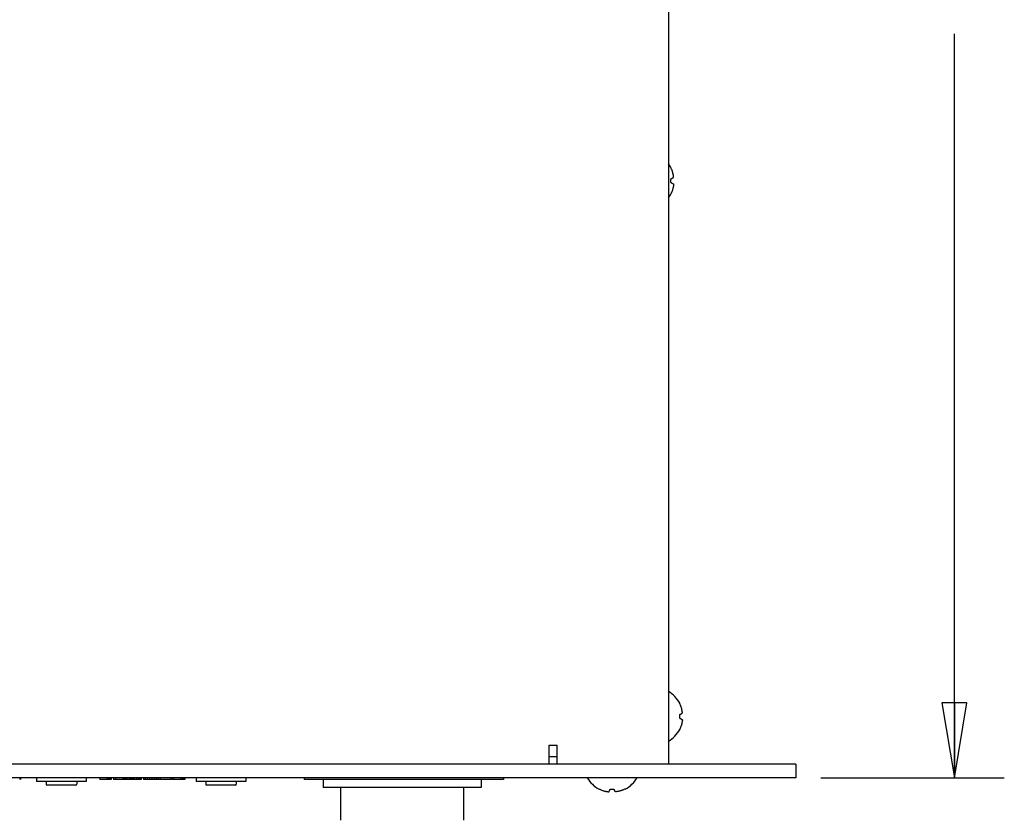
# Model space of a CAD drawing. Header units: inches. Extents: x -3.1 to 15.2, y -1.5 to 10.6.
# Tile 31 of 89: x 5.7 to 8.2, y 2.4 to 4.4. Entities that reach past the tile are written whole.
import ezdxf

# ---------------------------------------------------------------- set-up
doc = ezdxf.new("R2010")
doc.units = ezdxf.units.IN
doc.header["$MEASUREMENT"] = 0

# ---------------------------------------------------------------- blocks, each defined once
blk = doc.blocks.new('block 32')
at = {"color": 7, "lineweight": 25, "true_color": 0xffffff}
blk.add_lwpolyline([(7.7541, 2.5335), (8.2141, 2.5335)], dxfattribs=at)
blk = doc.blocks.new('block 34')
at = {"color": 7, "lineweight": 25, "true_color": 0xffffff}
blk.add_lwpolyline([(8.0891, 2.5335), (8.0891, 4.3974)], dxfattribs=at)
blk = doc.blocks.new('block 36')
at = {"color": 7, "lineweight": 25, "true_color": 0xffffff}
blk.add_lwpolyline([(8.0891, 2.5335), (8.1204, 2.721)], dxfattribs=at)
blk = doc.blocks.new('block 37')
at = {"color": 7, "lineweight": 25, "true_color": 0xffffff}
blk.add_lwpolyline([(8.1204, 2.721), (8.0579, 2.721)], dxfattribs=at)
blk = doc.blocks.new('block 38')
at = {"color": 7, "lineweight": 25, "true_color": 0xffffff}
blk.add_lwpolyline([(8.0579, 2.721), (8.0891, 2.5335)], dxfattribs=at)
blk = doc.blocks.new('block 39')
at = {"color": 7, "lineweight": 25, "true_color": 0xffffff}
blk.add_lwpolyline([(8.0891, 2.721), (8.0891, 2.5335)], dxfattribs=at)
blk = doc.blocks.new('block 587')
at = {"color": 7, "lineweight": 25, "true_color": 0xffffff}
blk.add_lwpolyline([(6.9036, 2.5095), (6.5076, 2.5095)], dxfattribs=at)
blk = doc.blocks.new('block 588')
at = {"color": 7, "lineweight": 25, "true_color": 0xffffff}
blk.add_lwpolyline([(6.2875, 2.5155), (6.2157, 2.5155)], dxfattribs=at)
blk = doc.blocks.new('block 589')
at = {"color": 7, "lineweight": 25, "true_color": 0xffffff}
blk.add_lwpolyline([(5.8875, 2.5155), (5.8157, 2.5155)], dxfattribs=at)
blk = doc.blocks.new('block 590')
at = {"color": 7, "lineweight": 25, "true_color": 0xffffff}
blk.add_lwpolyline([(6.314, 2.5247), (6.1892, 2.5247)], dxfattribs=at)
blk = doc.blocks.new('block 591')
at = {"color": 7, "lineweight": 25, "true_color": 0xffffff}
blk.add_lwpolyline([(5.914, 2.5247), (5.7892, 2.5247)], dxfattribs=at)
blk = doc.blocks.new('block 592')
at = {"color": 7, "lineweight": 25, "true_color": 0xffffff}
blk.add_lwpolyline([(6.9596, 2.5295), (6.4596, 2.5295)], dxfattribs=at)
blk = doc.blocks.new('block 593')
at = {"color": 7, "lineweight": 25, "true_color": 0xffffff}
blk.add_lwpolyline([(6.1608, 2.5295), (6.1276, 2.5295)], dxfattribs=at)
blk = doc.blocks.new('block 594')
at = {"color": 7, "lineweight": 25, "true_color": 0xffffff}
blk.add_lwpolyline([(6.1263, 2.5295), (6.0573, 2.5295)], dxfattribs=at)
blk = doc.blocks.new('block 595')
at = {"color": 7, "lineweight": 25, "true_color": 0xffffff}
blk.add_lwpolyline([(5.9866, 2.5295), (5.9821, 2.5295)], dxfattribs=at)
blk = doc.blocks.new('block 596')
at = {"color": 7, "lineweight": 25, "true_color": 0xffffff}
blk.add_lwpolyline([(6.0513, 2.5295), (5.9876, 2.5295)], dxfattribs=at)
blk = doc.blocks.new('block 597')
at = {"color": 7, "lineweight": 25, "true_color": 0xffffff}
blk.add_lwpolyline([(5.9761, 2.5295), (5.9476, 2.5295)], dxfattribs=at)
blk = doc.blocks.new('block 636')
at = {"color": 7, "lineweight": 25, "true_color": 0xffffff}
blk.add_lwpolyline([(7.6916, 2.5335), (0.0916, 2.5335)], dxfattribs=at)
blk = doc.blocks.new('block 637')
at = {"color": 7, "lineweight": 25, "true_color": 0xffffff}
blk.add_lwpolyline([(7.6916, 2.5675), (0.0916, 2.5675)], dxfattribs=at)
blk = doc.blocks.new('block 639')
at = {"color": 7, "lineweight": 25, "true_color": 0xffffff}
blk.add_lwpolyline([(7.0736, 2.5867), (7.0936, 2.5867)], dxfattribs=at)
blk = doc.blocks.new('block 641')
at = {"color": 7, "lineweight": 25, "true_color": 0xffffff}
blk.add_lwpolyline([(7.0736, 2.6155), (7.0936, 2.6155)], dxfattribs=at)
blk = doc.blocks.new('block 642')
at = {"color": 7, "lineweight": 25, "true_color": 0xffffff}
blk.add_lwpolyline([(7.4009, 2.6548), (7.4008, 2.6548)], dxfattribs=at)
blk = doc.blocks.new('block 645')
at = {"color": 7, "lineweight": 25, "true_color": 0xffffff}
blk.add_lwpolyline([(7.4008, 2.7202), (7.4009, 2.7202)], dxfattribs=at)
blk = doc.blocks.new('block 752')
at = {"color": 7, "lineweight": 25, "true_color": 0xffffff}
blk.add_lwpolyline([(7.3789, 3.9964), (7.3788, 3.9964)], dxfattribs=at)
blk = doc.blocks.new('block 774')
at = {"color": 7, "lineweight": 25, "true_color": 0xffffff}
blk.add_lwpolyline([(7.3788, 4.0618), (7.3789, 4.0618)], dxfattribs=at)
blk = doc.blocks.new('block 1115')
at = {"color": 7, "lineweight": 25, "true_color": 0xffffff}
blk.add_lwpolyline([(5.7478, 2.5335), (5.7478, 2.5295)], dxfattribs=at)
blk = doc.blocks.new('block 1116')
at = {"color": 7, "lineweight": 25, "true_color": 0xffffff}
blk.add_lwpolyline([(5.7496, 2.5335), (5.7496, 2.5295)], dxfattribs=at)
blk = doc.blocks.new('block 1119')
at = {"color": 7, "lineweight": 25, "true_color": 0xffffff}
blk.add_lwpolyline([(5.7892, 2.5335), (5.7892, 2.5247)], dxfattribs=at)
blk = doc.blocks.new('block 1122')
at = {"color": 7, "lineweight": 25, "true_color": 0xffffff}
blk.add_lwpolyline([(5.8132, 2.5247), (5.8132, 2.5179)], dxfattribs=at)
blk = doc.blocks.new('block 1124')
at = {"color": 7, "lineweight": 25, "true_color": 0xffffff}
blk.add_lwpolyline([(5.89, 2.5247), (5.89, 2.5179)], dxfattribs=at)
blk = doc.blocks.new('block 1125')
at = {"color": 7, "lineweight": 25, "true_color": 0xffffff}
blk.add_lwpolyline([(5.914, 2.5335), (5.914, 2.5247)], dxfattribs=at)
blk = doc.blocks.new('block 1126')
at = {"color": 7, "lineweight": 25, "true_color": 0xffffff}
blk.add_lwpolyline([(5.9476, 2.5335), (5.9476, 2.5295)], dxfattribs=at)
blk = doc.blocks.new('block 1127')
at = {"color": 7, "lineweight": 25, "true_color": 0xffffff}
blk.add_lwpolyline([(5.9656, 2.5335), (5.9656, 2.5295)], dxfattribs=at)
blk = doc.blocks.new('block 1128')
at = {"color": 7, "lineweight": 25, "true_color": 0xffffff}
blk.add_lwpolyline([(5.9693, 2.5335), (5.9693, 2.5295)], dxfattribs=at)
blk = doc.blocks.new('block 1129')
at = {"color": 7, "lineweight": 25, "true_color": 0xffffff}
blk.add_lwpolyline([(5.9723, 2.5335), (5.9723, 2.5295)], dxfattribs=at)
blk = doc.blocks.new('block 1130')
at = {"color": 7, "lineweight": 25, "true_color": 0xffffff}
blk.add_lwpolyline([(5.9746, 2.5335), (5.9746, 2.5295)], dxfattribs=at)
blk = doc.blocks.new('block 1131')
at = {"color": 7, "lineweight": 25, "true_color": 0xffffff}
blk.add_lwpolyline([(5.9753, 2.5335), (5.9753, 2.5295)], dxfattribs=at)
blk = doc.blocks.new('block 1132')
at = {"color": 7, "lineweight": 25, "true_color": 0xffffff}
blk.add_lwpolyline([(5.9761, 2.5335), (5.9761, 2.5295)], dxfattribs=at)
blk = doc.blocks.new('block 1133')
at = {"color": 7, "lineweight": 25, "true_color": 0xffffff}
blk.add_lwpolyline([(5.9821, 2.5335), (5.9821, 2.5295)], dxfattribs=at)
blk = doc.blocks.new('block 1134')
at = {"color": 7, "lineweight": 25, "true_color": 0xffffff}
blk.add_lwpolyline([(5.9876, 2.5335), (5.9876, 2.5295)], dxfattribs=at)
blk = doc.blocks.new('block 1135')
at = {"color": 7, "lineweight": 25, "true_color": 0xffffff}
blk.add_lwpolyline([(6.0056, 2.5335), (6.0056, 2.5295)], dxfattribs=at)
blk = doc.blocks.new('block 1136')
at = {"color": 7, "lineweight": 25, "true_color": 0xffffff}
blk.add_lwpolyline([(6.0093, 2.5335), (6.0093, 2.5295)], dxfattribs=at)
blk = doc.blocks.new('block 1137')
at = {"color": 7, "lineweight": 25, "true_color": 0xffffff}
blk.add_lwpolyline([(6.0123, 2.5335), (6.0123, 2.5295)], dxfattribs=at)
blk = doc.blocks.new('block 1138')
at = {"color": 7, "lineweight": 25, "true_color": 0xffffff}
blk.add_lwpolyline([(6.0146, 2.5335), (6.0146, 2.5295)], dxfattribs=at)
blk = doc.blocks.new('block 1139')
at = {"color": 7, "lineweight": 25, "true_color": 0xffffff}
blk.add_lwpolyline([(6.0153, 2.5335), (6.0153, 2.5295)], dxfattribs=at)
blk = doc.blocks.new('block 1140')
at = {"color": 7, "lineweight": 25, "true_color": 0xffffff}
blk.add_lwpolyline([(6.0213, 2.5335), (6.0213, 2.5295)], dxfattribs=at)
blk = doc.blocks.new('block 1141')
at = {"color": 7, "lineweight": 25, "true_color": 0xffffff}
blk.add_lwpolyline([(6.0221, 2.5335), (6.0221, 2.5295)], dxfattribs=at)
blk = doc.blocks.new('block 1142')
at = {"color": 7, "lineweight": 25, "true_color": 0xffffff}
blk.add_lwpolyline([(6.0236, 2.5335), (6.0236, 2.5295)], dxfattribs=at)
blk = doc.blocks.new('block 1143')
at = {"color": 7, "lineweight": 25, "true_color": 0xffffff}
blk.add_lwpolyline([(6.0266, 2.5335), (6.0266, 2.5295)], dxfattribs=at)
blk = doc.blocks.new('block 1144')
at = {"color": 7, "lineweight": 25, "true_color": 0xffffff}
blk.add_lwpolyline([(6.0296, 2.5335), (6.0296, 2.5295)], dxfattribs=at)
blk = doc.blocks.new('block 1145')
at = {"color": 7, "lineweight": 25, "true_color": 0xffffff}
blk.add_lwpolyline([(6.0333, 2.5335), (6.0333, 2.5295)], dxfattribs=at)
blk = doc.blocks.new('block 1146')
at = {"color": 7, "lineweight": 25, "true_color": 0xffffff}
blk.add_lwpolyline([(6.0393, 2.5335), (6.0393, 2.5295)], dxfattribs=at)
blk = doc.blocks.new('block 1258')
at = {"color": 7, "lineweight": 25, "true_color": 0xffffff}
blk.add_lwpolyline([(6.0431, 2.5335), (6.0431, 2.5295)], dxfattribs=at)
blk = doc.blocks.new('block 1259')
at = {"color": 7, "lineweight": 25, "true_color": 0xffffff}
blk.add_lwpolyline([(6.0461, 2.5335), (6.0461, 2.5295)], dxfattribs=at)
blk = doc.blocks.new('block 1260')
at = {"color": 7, "lineweight": 25, "true_color": 0xffffff}
blk.add_lwpolyline([(6.0491, 2.5335), (6.0491, 2.5295)], dxfattribs=at)
blk = doc.blocks.new('block 1261')
at = {"color": 7, "lineweight": 25, "true_color": 0xffffff}
blk.add_lwpolyline([(6.0506, 2.5335), (6.0506, 2.5295)], dxfattribs=at)
blk = doc.blocks.new('block 1262')
at = {"color": 7, "lineweight": 25, "true_color": 0xffffff}
blk.add_lwpolyline([(6.0513, 2.5335), (6.0513, 2.5295)], dxfattribs=at)
blk = doc.blocks.new('block 1263')
at = {"color": 7, "lineweight": 25, "true_color": 0xffffff}
blk.add_lwpolyline([(6.0573, 2.5335), (6.0573, 2.5295)], dxfattribs=at)
blk = doc.blocks.new('block 1264')
at = {"color": 7, "lineweight": 25, "true_color": 0xffffff}
blk.add_lwpolyline([(6.0618, 2.5335), (6.0618, 2.5295)], dxfattribs=at)
blk = doc.blocks.new('block 1265')
at = {"color": 7, "lineweight": 25, "true_color": 0xffffff}
blk.add_lwpolyline([(6.0663, 2.5335), (6.0663, 2.5295)], dxfattribs=at)
blk = doc.blocks.new('block 1266')
at = {"color": 7, "lineweight": 25, "true_color": 0xffffff}
blk.add_lwpolyline([(6.0723, 2.5335), (6.0723, 2.5295)], dxfattribs=at)
blk = doc.blocks.new('block 1267')
at = {"color": 7, "lineweight": 25, "true_color": 0xffffff}
blk.add_lwpolyline([(6.0783, 2.5335), (6.0783, 2.5295)], dxfattribs=at)
blk = doc.blocks.new('block 1268')
at = {"color": 7, "lineweight": 25, "true_color": 0xffffff}
blk.add_lwpolyline([(6.0843, 2.5335), (6.0843, 2.5295)], dxfattribs=at)
blk = doc.blocks.new('block 1269')
at = {"color": 7, "lineweight": 25, "true_color": 0xffffff}
blk.add_lwpolyline([(6.0888, 2.5335), (6.0888, 2.5295)], dxfattribs=at)
blk = doc.blocks.new('block 1270')
at = {"color": 7, "lineweight": 25, "true_color": 0xffffff}
blk.add_lwpolyline([(6.0933, 2.5335), (6.0933, 2.5295)], dxfattribs=at)
blk = doc.blocks.new('block 1271')
at = {"color": 7, "lineweight": 25, "true_color": 0xffffff}
blk.add_lwpolyline([(6.0993, 2.5335), (6.0993, 2.5295)], dxfattribs=at)
blk = doc.blocks.new('block 1272')
at = {"color": 7, "lineweight": 25, "true_color": 0xffffff}
blk.add_lwpolyline([(6.1263, 2.5335), (6.1263, 2.5295)], dxfattribs=at)
blk = doc.blocks.new('block 1273')
at = {"color": 7, "lineweight": 25, "true_color": 0xffffff}
blk.add_lwpolyline([(6.1276, 2.5335), (6.1276, 2.5295)], dxfattribs=at)
blk = doc.blocks.new('block 1274')
at = {"color": 7, "lineweight": 25, "true_color": 0xffffff}
blk.add_lwpolyline([(6.1323, 2.5335), (6.1323, 2.5295)], dxfattribs=at)
blk = doc.blocks.new('block 1275')
at = {"color": 7, "lineweight": 25, "true_color": 0xffffff}
blk.add_lwpolyline([(6.1503, 2.5335), (6.1503, 2.5295)], dxfattribs=at)
blk = doc.blocks.new('block 1276')
at = {"color": 7, "lineweight": 25, "true_color": 0xffffff}
blk.add_lwpolyline([(6.1541, 2.5335), (6.1541, 2.5295)], dxfattribs=at)
blk = doc.blocks.new('block 1277')
at = {"color": 7, "lineweight": 25, "true_color": 0xffffff}
blk.add_lwpolyline([(6.1571, 2.5335), (6.1571, 2.5295)], dxfattribs=at)
blk = doc.blocks.new('block 1278')
at = {"color": 7, "lineweight": 25, "true_color": 0xffffff}
blk.add_lwpolyline([(6.1593, 2.5335), (6.1593, 2.5295)], dxfattribs=at)
blk = doc.blocks.new('block 1279')
at = {"color": 7, "lineweight": 25, "true_color": 0xffffff}
blk.add_lwpolyline([(6.1601, 2.5335), (6.1601, 2.5295)], dxfattribs=at)
blk = doc.blocks.new('block 1280')
at = {"color": 7, "lineweight": 25, "true_color": 0xffffff}
blk.add_lwpolyline([(6.1608, 2.5335), (6.1608, 2.5295)], dxfattribs=at)
blk = doc.blocks.new('block 1281')
at = {"color": 7, "lineweight": 25, "true_color": 0xffffff}
blk.add_lwpolyline([(6.1892, 2.5335), (6.1892, 2.5247)], dxfattribs=at)
blk = doc.blocks.new('block 1282')
at = {"color": 7, "lineweight": 25, "true_color": 0xffffff}
blk.add_lwpolyline([(6.2132, 2.5247), (6.2132, 2.5179)], dxfattribs=at)
blk = doc.blocks.new('block 1283')
at = {"color": 7, "lineweight": 25, "true_color": 0xffffff}
blk.add_lwpolyline([(6.29, 2.5247), (6.29, 2.5179)], dxfattribs=at)
blk = doc.blocks.new('block 1288')
at = {"color": 7, "lineweight": 25, "true_color": 0xffffff}
blk.add_lwpolyline([(6.314, 2.5335), (6.314, 2.5247)], dxfattribs=at)
blk = doc.blocks.new('block 1317')
at = {"color": 7, "lineweight": 25, "true_color": 0xffffff}
blk.add_lwpolyline([(6.4596, 2.5335), (6.4596, 2.5295)], dxfattribs=at)
blk = doc.blocks.new('block 1324')
at = {"color": 7, "lineweight": 25, "true_color": 0xffffff}
blk.add_lwpolyline([(6.5076, 2.5295), (6.5076, 2.5095)], dxfattribs=at)
blk = doc.blocks.new('block 1336')
at = {"color": 7, "lineweight": 25, "true_color": 0xffffff}
blk.add_lwpolyline([(6.5516, 2.4271), (6.5516, 2.5095)], dxfattribs=at)
blk = doc.blocks.new('block 1413')
at = {"color": 7, "lineweight": 25, "true_color": 0xffffff}
blk.add_lwpolyline([(6.8596, 2.4271), (6.8596, 2.5095)], dxfattribs=at)
blk = doc.blocks.new('block 1423')
at = {"color": 7, "lineweight": 25, "true_color": 0xffffff}
blk.add_lwpolyline([(6.9036, 2.5295), (6.9036, 2.5095)], dxfattribs=at)
blk = doc.blocks.new('block 1435')
at = {"color": 7, "lineweight": 25, "true_color": 0xffffff}
blk.add_lwpolyline([(6.9596, 2.5335), (6.9596, 2.5295)], dxfattribs=at)
blk = doc.blocks.new('block 1473')
at = {"color": 7, "lineweight": 25, "true_color": 0xffffff}
blk.add_lwpolyline([(7.0736, 2.5675), (7.0736, 2.6155)], dxfattribs=at)
blk = doc.blocks.new('block 1482')
at = {"color": 7, "lineweight": 25, "true_color": 0xffffff}
blk.add_lwpolyline([(7.0936, 2.5675), (7.0936, 2.6155)], dxfattribs=at)
blk = doc.blocks.new('block 1515')
at = {"color": 7, "lineweight": 25, "true_color": 0xffffff}
blk.add_lwpolyline([(7.1989, 2.5053), (7.1989, 2.5055)], dxfattribs=at)
blk = doc.blocks.new('block 1520')
at = {"color": 7, "lineweight": 25, "true_color": 0xffffff}
blk.add_lwpolyline([(7.2643, 2.5053), (7.2643, 2.5055)], dxfattribs=at)
blk = doc.blocks.new('block 1524')
at = {"color": 7, "lineweight": 25, "true_color": 0xffffff}
blk.add_lwpolyline([(7.3728, 6.7675), (7.3728, 2.5675)], dxfattribs=at)
blk = doc.blocks.new('block 1525')
at = {"color": 7, "lineweight": 25, "true_color": 0xffffff}
blk.add_lwpolyline([(7.6916, 2.5675), (7.6916, 2.5335)], dxfattribs=at)
blk = doc.blocks.new('block 2516')
at = {"color": 7, "lineweight": 25, "true_color": 0xffffff}
blk.add_open_spline([(7.3788, 4.0243), (7.379, 4.0275), (7.379, 4.0307), (7.3788, 4.0339)], degree=3, dxfattribs=at)
blk = doc.blocks.new('block 2517')
at = {"color": 7, "lineweight": 25, "true_color": 0xffffff}
blk.add_open_spline([(7.3729, 3.9865), (7.3752, 3.9896), (7.3772, 3.9929), (7.3789, 3.9963)], degree=3, dxfattribs=at)
blk = doc.blocks.new('block 2518')
at = {"color": 7, "lineweight": 25, "true_color": 0xffffff}
blk.add_open_spline([(7.3789, 4.0618), (7.3772, 4.0652), (7.3752, 4.0685), (7.3729, 4.0716)], degree=3, dxfattribs=at)
blk = doc.blocks.new('block 2519')
at = {"color": 7, "lineweight": 25, "true_color": 0xffffff}
blk.add_open_spline([(6.2132, 2.5179), (6.2132, 2.5166), (6.2143, 2.5155), (6.2156, 2.5155)], degree=3, dxfattribs=at)
blk = doc.blocks.new('block 2520')
at = {"color": 7, "lineweight": 25, "true_color": 0xffffff}
blk.add_open_spline([(6.2876, 2.5155), (6.2889, 2.5155), (6.29, 2.5166), (6.29, 2.5179)], degree=3, dxfattribs=at)
blk = doc.blocks.new('block 2521')
at = {"color": 7, "lineweight": 25, "true_color": 0xffffff}
blk.add_open_spline([(5.8132, 2.5179), (5.8132, 2.5166), (5.8143, 2.5155), (5.8156, 2.5155)], degree=3, dxfattribs=at)
blk = doc.blocks.new('block 2522')
at = {"color": 7, "lineweight": 25, "true_color": 0xffffff}
blk.add_open_spline([(5.8876, 2.5155), (5.8889, 2.5155), (5.89, 2.5166), (5.89, 2.5179)], degree=3, dxfattribs=at)
blk = doc.blocks.new('block 2529')
at = {"color": 7, "lineweight": 25, "true_color": 0xffffff}
blk.add_open_spline([(7.2643, 2.5053), (7.2767, 2.5116), (7.287, 2.5214), (7.294, 2.5335)], degree=3, dxfattribs=at)
blk = doc.blocks.new('block 2530')
at = {"color": 7, "lineweight": 25, "true_color": 0xffffff}
blk.add_open_spline([(7.1692, 2.5335), (7.1762, 2.5214), (7.1865, 2.5116), (7.1989, 2.5053)], degree=3, dxfattribs=at)
blk = doc.blocks.new('block 2531')
at = {"color": 7, "lineweight": 25, "true_color": 0xffffff}
blk.add_open_spline([(7.2268, 2.5055), (7.23, 2.5053), (7.2332, 2.5053), (7.2364, 2.5055)], degree=3, dxfattribs=at)
blk = doc.blocks.new('block 2538')
at = {"color": 7, "lineweight": 25, "true_color": 0xffffff}
blk.add_open_spline([(7.4008, 2.6827), (7.401, 2.6859), (7.401, 2.6891), (7.4008, 2.6923)], degree=3, dxfattribs=at)
blk = doc.blocks.new('block 2539')
at = {"color": 7, "lineweight": 25, "true_color": 0xffffff}
blk.add_open_spline([(7.3728, 2.6251), (7.3848, 2.632), (7.3946, 2.6423), (7.4009, 2.6547)], degree=3, dxfattribs=at)
blk = doc.blocks.new('block 2540')
at = {"color": 7, "lineweight": 25, "true_color": 0xffffff}
blk.add_open_spline([(7.4009, 2.7202), (7.3946, 2.7326), (7.3848, 2.7429), (7.3728, 2.7499)], degree=3, dxfattribs=at)
blk = doc.blocks.new('block 2846')
at = {"color": 7, "lineweight": 25, "true_color": 0xffffff}
blk.add_open_spline([(7.3857, 4.0381), (7.3856, 4.0385), (7.3856, 4.0388), (7.3855, 4.0392), (7.3855, 4.0396), (7.3854, 4.04), (7.3854, 4.0404), (7.3853, 4.0409), (7.3853, 4.0413), (7.3852, 4.0417), (7.3851, 4.0422), (7.385, 4.0426), (7.3849, 4.0431), (7.3849, 4.0436), (7.3848, 4.0441), (7.3846, 4.0447), (7.3845, 4.0453), (7.3844, 4.0459), (7.3843, 4.0464), (7.3841, 4.0471), (7.3839, 4.0478), (7.3838, 4.0485), (7.3836, 4.0492), (7.3834, 4.05), (7.3831, 4.0507), (7.3829, 4.0515), (7.3827, 4.0522), (7.3824, 4.053), (7.3822, 4.0537), (7.3819, 4.0545), (7.3816, 4.0552), (7.3813, 4.0559), (7.3811, 4.0567), (7.3808, 4.0574), (7.3805, 4.0581), (7.3801, 4.0588), (7.3798, 4.0596), (7.3795, 4.0603), (7.3791, 4.0611), (7.3788, 4.0618)], degree=3, knots=[0, 0, 0, 0, 1, 1, 1, 2, 2, 2, 3, 3, 3, 4, 4, 4, 5, 5, 5, 6, 6, 6, 7, 7, 7, 8, 8, 8, 9, 9, 9, 10, 10, 10, 11, 11, 11, 12, 12, 12, 13, 13, 13, 13], dxfattribs=at)
blk = doc.blocks.new('block 2847')
at = {"color": 7, "lineweight": 25, "true_color": 0xffffff}
blk.add_open_spline([(7.3788, 4.0339), (7.3792, 4.034), (7.3797, 4.0342), (7.3802, 4.0344), (7.3806, 4.0346), (7.381, 4.0347), (7.3814, 4.0349), (7.3817, 4.0351), (7.382, 4.0352), (7.3823, 4.0354), (7.3826, 4.0355), (7.3829, 4.0357), (7.3831, 4.0358), (7.3833, 4.036), (7.3836, 4.0361), (7.3838, 4.0363), (7.384, 4.0364), (7.3842, 4.0365), (7.3844, 4.0367), (7.3846, 4.0368), (7.3848, 4.037), (7.3849, 4.0372), (7.3851, 4.0373), (7.3852, 4.0375), (7.3854, 4.0376), (7.3855, 4.0378), (7.3856, 4.0379), (7.3857, 4.0381)], degree=3, knots=[0, 0, 0, 0, 1, 1, 1, 2, 2, 2, 3, 3, 3, 4, 4, 4, 5, 5, 5, 6, 6, 6, 7, 7, 7, 8, 8, 8, 9, 9, 9, 9], dxfattribs=at)
blk = doc.blocks.new('block 2848')
at = {"color": 7, "lineweight": 25, "true_color": 0xffffff}
blk.add_open_spline([(7.3788, 4.0243), (7.3792, 4.0241), (7.3797, 4.0239), (7.3802, 4.0237), (7.3806, 4.0236), (7.381, 4.0234), (7.3814, 4.0232), (7.3817, 4.0231), (7.382, 4.0229), (7.3823, 4.0228), (7.3826, 4.0226), (7.3829, 4.0225), (7.3831, 4.0223), (7.3833, 4.0222), (7.3836, 4.0221), (7.3838, 4.0219), (7.384, 4.0218), (7.3842, 4.0216), (7.3844, 4.0215), (7.3846, 4.0213), (7.3848, 4.0212), (7.3849, 4.021), (7.3851, 4.0209), (7.3852, 4.0207), (7.3854, 4.0205), (7.3855, 4.0204), (7.3856, 4.0202), (7.3857, 4.0201)], degree=3, knots=[0, 0, 0, 0, 1, 1, 1, 2, 2, 2, 3, 3, 3, 4, 4, 4, 5, 5, 5, 6, 6, 6, 7, 7, 7, 8, 8, 8, 9, 9, 9, 9], dxfattribs=at)
blk = doc.blocks.new('block 2849')
at = {"color": 7, "lineweight": 25, "true_color": 0xffffff}
blk.add_open_spline([(7.3857, 4.0201), (7.3856, 4.0197), (7.3856, 4.0193), (7.3855, 4.0189), (7.3855, 4.0185), (7.3854, 4.0181), (7.3854, 4.0177), (7.3853, 4.0173), (7.3853, 4.0169), (7.3852, 4.0164), (7.3851, 4.016), (7.385, 4.0155), (7.3849, 4.0151), (7.3849, 4.0145), (7.3848, 4.014), (7.3846, 4.0135), (7.3845, 4.0129), (7.3844, 4.0123), (7.3843, 4.0117), (7.3841, 4.011), (7.3839, 4.0103), (7.3838, 4.0097), (7.3836, 4.0089), (7.3834, 4.0082), (7.3831, 4.0074), (7.3829, 4.0067), (7.3827, 4.0059), (7.3824, 4.0052), (7.3822, 4.0044), (7.3819, 4.0037), (7.3816, 4.0029), (7.3813, 4.0022), (7.3811, 4.0015), (7.3808, 4.0008), (7.3805, 4), (7.3801, 3.9993), (7.3798, 3.9986), (7.3795, 3.9978), (7.3791, 3.9971), (7.3788, 3.9964)], degree=3, knots=[0, 0, 0, 0, 1, 1, 1, 2, 2, 2, 3, 3, 3, 4, 4, 4, 5, 5, 5, 6, 6, 6, 7, 7, 7, 8, 8, 8, 9, 9, 9, 10, 10, 10, 11, 11, 11, 12, 12, 12, 13, 13, 13, 13], dxfattribs=at)
blk = doc.blocks.new('block 2858')
at = {"color": 7, "lineweight": 25, "true_color": 0xffffff}
blk.add_open_spline([(7.2226, 2.4986), (7.2227, 2.4986), (7.2227, 2.4987), (7.2228, 2.4987), (7.2229, 2.4988), (7.223, 2.4988), (7.223, 2.4989), (7.2231, 2.499), (7.2232, 2.499), (7.2233, 2.4991), (7.2233, 2.4992), (7.2234, 2.4992), (7.2235, 2.4993), (7.2236, 2.4994), (7.2237, 2.4995), (7.2238, 2.4996), (7.2239, 2.4997), (7.224, 2.4999), (7.2241, 2.5), (7.2242, 2.5002), (7.2243, 2.5003), (7.2244, 2.5005), (7.2246, 2.5007), (7.2247, 2.5009), (7.2248, 2.5011), (7.225, 2.5014), (7.2251, 2.5016), (7.2252, 2.5019), (7.2254, 2.5021), (7.2255, 2.5024), (7.2256, 2.5026), (7.2258, 2.5029), (7.2259, 2.5032), (7.226, 2.5035), (7.2261, 2.5038), (7.2263, 2.5041), (7.2264, 2.5044), (7.2265, 2.5048), (7.2267, 2.5052), (7.2268, 2.5055)], degree=3, knots=[0, 0, 0, 0, 1, 1, 1, 2, 2, 2, 3, 3, 3, 4, 4, 4, 5, 5, 5, 6, 6, 6, 7, 7, 7, 8, 8, 8, 9, 9, 9, 10, 10, 10, 11, 11, 11, 12, 12, 12, 13, 13, 13, 13], dxfattribs=at)
blk = doc.blocks.new('block 2859')
at = {"color": 7, "lineweight": 25, "true_color": 0xffffff}
blk.add_open_spline([(7.1989, 2.5055), (7.1999, 2.505), (7.2009, 2.5045), (7.202, 2.5041), (7.2029, 2.5037), (7.2038, 2.5033), (7.2048, 2.5029), (7.2056, 2.5026), (7.2065, 2.5023), (7.2074, 2.502), (7.2082, 2.5017), (7.209, 2.5014), (7.2099, 2.5012), (7.2107, 2.5009), (7.2115, 2.5007), (7.2123, 2.5005), (7.2132, 2.5002), (7.214, 2.5), (7.2149, 2.4999), (7.2157, 2.4997), (7.2166, 2.4995), (7.2175, 2.4993), (7.2184, 2.4992), (7.2192, 2.499), (7.2201, 2.4989), (7.2209, 2.4988), (7.2218, 2.4987), (7.2226, 2.4986)], degree=3, knots=[0, 0, 0, 0, 1, 1, 1, 2, 2, 2, 3, 3, 3, 4, 4, 4, 5, 5, 5, 6, 6, 6, 7, 7, 7, 8, 8, 8, 9, 9, 9, 9], dxfattribs=at)
blk = doc.blocks.new('block 2860')
at = {"color": 7, "lineweight": 25, "true_color": 0xffffff}
blk.add_open_spline([(7.2643, 2.5055), (7.2633, 2.505), (7.2623, 2.5045), (7.2612, 2.5041), (7.2603, 2.5037), (7.2593, 2.5033), (7.2584, 2.5029), (7.2575, 2.5026), (7.2567, 2.5023), (7.2558, 2.502), (7.255, 2.5017), (7.2541, 2.5014), (7.2533, 2.5012), (7.2525, 2.5009), (7.2517, 2.5007), (7.2508, 2.5005), (7.25, 2.5002), (7.2492, 2.5), (7.2483, 2.4999), (7.2474, 2.4997), (7.2466, 2.4995), (7.2457, 2.4993), (7.2448, 2.4992), (7.244, 2.499), (7.2431, 2.4989), (7.2422, 2.4988), (7.2414, 2.4987), (7.2406, 2.4986)], degree=3, knots=[0, 0, 0, 0, 1, 1, 1, 2, 2, 2, 3, 3, 3, 4, 4, 4, 5, 5, 5, 6, 6, 6, 7, 7, 7, 8, 8, 8, 9, 9, 9, 9], dxfattribs=at)
blk = doc.blocks.new('block 2861')
at = {"color": 7, "lineweight": 25, "true_color": 0xffffff}
blk.add_open_spline([(7.2406, 2.4986), (7.2405, 2.4986), (7.2404, 2.4987), (7.2404, 2.4987), (7.2403, 2.4988), (7.2402, 2.4988), (7.2402, 2.4989), (7.2401, 2.499), (7.24, 2.499), (7.2399, 2.4991), (7.2398, 2.4992), (7.2398, 2.4992), (7.2397, 2.4993), (7.2396, 2.4994), (7.2395, 2.4995), (7.2394, 2.4996), (7.2393, 2.4997), (7.2392, 2.4999), (7.2391, 2.5), (7.239, 2.5002), (7.2389, 2.5003), (7.2387, 2.5005), (7.2386, 2.5007), (7.2385, 2.5009), (7.2383, 2.5011), (7.2382, 2.5014), (7.2381, 2.5016), (7.2379, 2.5019), (7.2378, 2.5021), (7.2377, 2.5024), (7.2376, 2.5026), (7.2374, 2.5029), (7.2373, 2.5032), (7.2372, 2.5035), (7.237, 2.5038), (7.2369, 2.5041), (7.2368, 2.5044), (7.2366, 2.5048), (7.2365, 2.5052), (7.2364, 2.5055)], degree=3, knots=[0, 0, 0, 0, 1, 1, 1, 2, 2, 2, 3, 3, 3, 4, 4, 4, 5, 5, 5, 6, 6, 6, 7, 7, 7, 8, 8, 8, 9, 9, 9, 10, 10, 10, 11, 11, 11, 12, 12, 12, 13, 13, 13, 13], dxfattribs=at)
blk = doc.blocks.new('block 2870')
at = {"color": 7, "lineweight": 25, "true_color": 0xffffff}
blk.add_open_spline([(7.4077, 2.6965), (7.4076, 2.6969), (7.4076, 2.6972), (7.4075, 2.6976), (7.4075, 2.698), (7.4074, 2.6984), (7.4074, 2.6988), (7.4073, 2.6993), (7.4073, 2.6997), (7.4072, 2.7001), (7.4071, 2.7006), (7.407, 2.701), (7.4069, 2.7015), (7.4069, 2.702), (7.4068, 2.7025), (7.4066, 2.7031), (7.4065, 2.7037), (7.4064, 2.7043), (7.4063, 2.7048), (7.4061, 2.7055), (7.4059, 2.7062), (7.4058, 2.7069), (7.4056, 2.7076), (7.4054, 2.7084), (7.4051, 2.7091), (7.4049, 2.7099), (7.4047, 2.7106), (7.4044, 2.7114), (7.4042, 2.7121), (7.4039, 2.7129), (7.4036, 2.7136), (7.4033, 2.7143), (7.4031, 2.7151), (7.4028, 2.7158), (7.4025, 2.7165), (7.4021, 2.7172), (7.4018, 2.718), (7.4015, 2.7187), (7.4011, 2.7195), (7.4008, 2.7202)], degree=3, knots=[0, 0, 0, 0, 1, 1, 1, 2, 2, 2, 3, 3, 3, 4, 4, 4, 5, 5, 5, 6, 6, 6, 7, 7, 7, 8, 8, 8, 9, 9, 9, 10, 10, 10, 11, 11, 11, 12, 12, 12, 13, 13, 13, 13], dxfattribs=at)
blk = doc.blocks.new('block 2871')
at = {"color": 7, "lineweight": 25, "true_color": 0xffffff}
blk.add_open_spline([(7.4008, 2.6923), (7.4012, 2.6924), (7.4017, 2.6926), (7.4022, 2.6928), (7.4026, 2.693), (7.403, 2.6931), (7.4034, 2.6933), (7.4037, 2.6935), (7.404, 2.6936), (7.4043, 2.6938), (7.4046, 2.6939), (7.4049, 2.6941), (7.4051, 2.6942), (7.4053, 2.6944), (7.4056, 2.6945), (7.4058, 2.6947), (7.406, 2.6948), (7.4062, 2.6949), (7.4064, 2.6951), (7.4066, 2.6952), (7.4068, 2.6954), (7.4069, 2.6956), (7.4071, 2.6957), (7.4072, 2.6959), (7.4074, 2.696), (7.4075, 2.6962), (7.4076, 2.6963), (7.4077, 2.6965)], degree=3, knots=[0, 0, 0, 0, 1, 1, 1, 2, 2, 2, 3, 3, 3, 4, 4, 4, 5, 5, 5, 6, 6, 6, 7, 7, 7, 8, 8, 8, 9, 9, 9, 9], dxfattribs=at)
blk = doc.blocks.new('block 2872')
at = {"color": 7, "lineweight": 25, "true_color": 0xffffff}
blk.add_open_spline([(7.4008, 2.6827), (7.4012, 2.6825), (7.4017, 2.6823), (7.4022, 2.6821), (7.4026, 2.682), (7.403, 2.6818), (7.4034, 2.6816), (7.4037, 2.6815), (7.404, 2.6813), (7.4043, 2.6812), (7.4046, 2.681), (7.4049, 2.6809), (7.4051, 2.6807), (7.4053, 2.6806), (7.4056, 2.6805), (7.4058, 2.6803), (7.406, 2.6802), (7.4062, 2.68), (7.4064, 2.6799), (7.4066, 2.6797), (7.4068, 2.6796), (7.4069, 2.6794), (7.4071, 2.6793), (7.4072, 2.6791), (7.4074, 2.6789), (7.4075, 2.6788), (7.4076, 2.6786), (7.4077, 2.6785)], degree=3, knots=[0, 0, 0, 0, 1, 1, 1, 2, 2, 2, 3, 3, 3, 4, 4, 4, 5, 5, 5, 6, 6, 6, 7, 7, 7, 8, 8, 8, 9, 9, 9, 9], dxfattribs=at)
blk = doc.blocks.new('block 2873')
at = {"color": 7, "lineweight": 25, "true_color": 0xffffff}
blk.add_open_spline([(7.4077, 2.6785), (7.4076, 2.6781), (7.4076, 2.6777), (7.4075, 2.6773), (7.4075, 2.6769), (7.4074, 2.6765), (7.4074, 2.6761), (7.4073, 2.6757), (7.4073, 2.6753), (7.4072, 2.6748), (7.4071, 2.6744), (7.407, 2.6739), (7.4069, 2.6735), (7.4069, 2.6729), (7.4068, 2.6724), (7.4066, 2.6719), (7.4065, 2.6713), (7.4064, 2.6707), (7.4063, 2.6701), (7.4061, 2.6694), (7.4059, 2.6687), (7.4058, 2.6681), (7.4056, 2.6673), (7.4054, 2.6666), (7.4051, 2.6658), (7.4049, 2.6651), (7.4047, 2.6643), (7.4044, 2.6636), (7.4042, 2.6628), (7.4039, 2.6621), (7.4036, 2.6613), (7.4033, 2.6606), (7.4031, 2.6599), (7.4028, 2.6592), (7.4025, 2.6584), (7.4021, 2.6577), (7.4018, 2.657), (7.4015, 2.6562), (7.4011, 2.6555), (7.4008, 2.6548)], degree=3, knots=[0, 0, 0, 0, 1, 1, 1, 2, 2, 2, 3, 3, 3, 4, 4, 4, 5, 5, 5, 6, 6, 6, 7, 7, 7, 8, 8, 8, 9, 9, 9, 10, 10, 10, 11, 11, 11, 12, 12, 12, 13, 13, 13, 13], dxfattribs=at)

msp = doc.modelspace()

# ---------------------------------------------------------------- block references
for name in ['block 1524', 'block 34', 'block 2518', 'block 774', 'block 2846', 'block 2847', 'block 2516', 'block 2848', 'block 2849', 'block 2517', 'block 752', 'block 2540', 'block 645', 'block 2870', 'block 37', 'block 38', 'block 36', 'block 39', 'block 2871', 'block 2538', 'block 2872', 'block 2873', 'block 2539', 'block 642', 'block 641', 'block 1473', 'block 1482', 'block 637', 'block 639', 'block 1525', 'block 636', 'block 1115', 'block 1116', 'block 1119', 'block 591', 'block 1122', 'block 2521', 'block 2522', 'block 1124', 'block 1125', 'block 1126', 'block 597', 'block 1127', 'block 1128', 'block 1129', 'block 1130', 'block 1131', 'block 1132', 'block 1133', 'block 595', 'block 1134', 'block 596', 'block 1135', 'block 1136', 'block 1137', 'block 1138', 'block 1139', 'block 1140', 'block 1141', 'block 1142', 'block 1143', 'block 1144', 'block 1145', 'block 1146', 'block 1258', 'block 1259', 'block 1260', 'block 1261', 'block 1262', 'block 1263', 'block 594', 'block 1264', 'block 1265', 'block 1266', 'block 1267', 'block 1268', 'block 1269', 'block 1270', 'block 1271', 'block 1272', 'block 1273', 'block 593', 'block 1274', 'block 1275', 'block 1276', 'block 1277', 'block 1278', 'block 1279', 'block 1280', 'block 1281', 'block 590', 'block 1282', 'block 2519', 'block 2520', 'block 1283', 'block 1288', 'block 1317', 'block 592', 'block 1324', 'block 1423', 'block 1435', 'block 2530', 'block 2529', 'block 32', 'block 589', 'block 588', 'block 587', 'block 1336', 'block 1413', 'block 1515', 'block 2859', 'block 2858', 'block 2531', 'block 2861', 'block 2860', 'block 1520']:
    msp.add_blockref(name, (0, 0))

doc.saveas('drawing.dxf')
